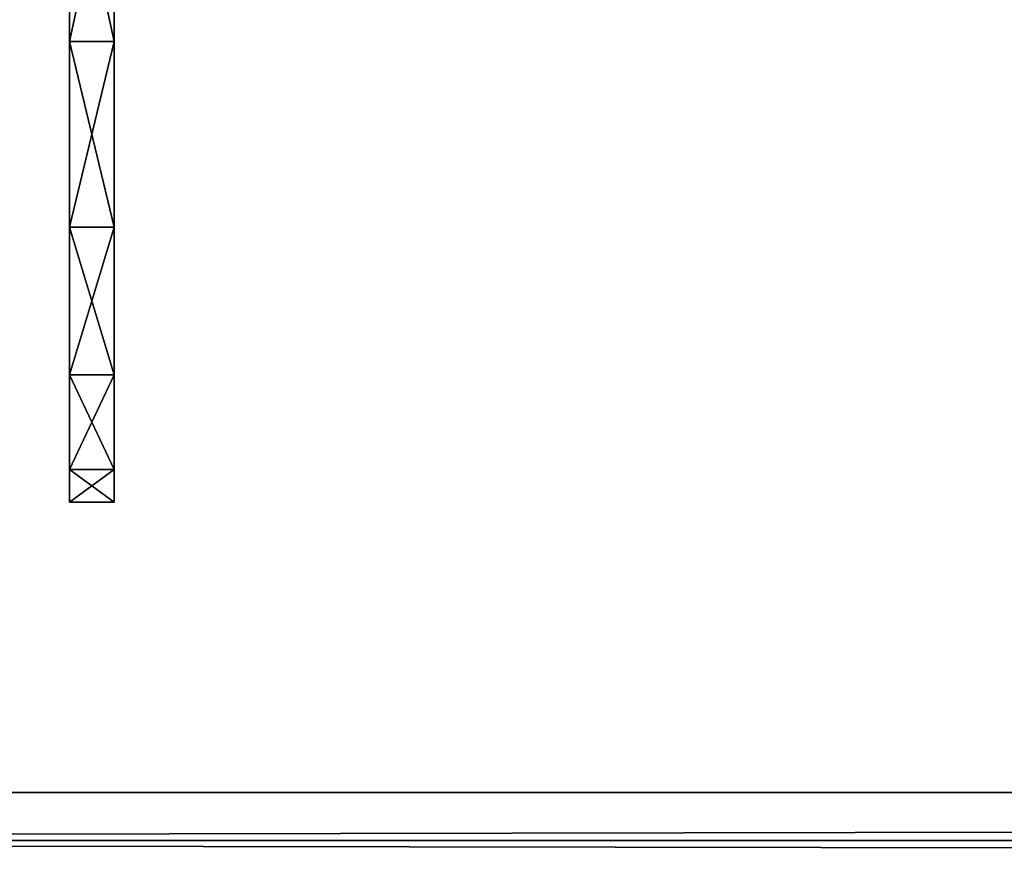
# Model space of a CAD drawing. Extents: x -398 to 398, y -1355 to -82.
# Tile 90 of 256: x -172 to -154, y -131 to -116. Entities that reach past the tile are written whole.
import ezdxf

# ---------------------------------------------------------------- set-up
doc = ezdxf.new("R2010")
doc.units = 0
doc.header["$MEASUREMENT"] = 0

msp = doc.modelspace()

# ---------------------------------------------------------------- linework, layer by layer
for points in [[(395.5, -525.467285, 437.803314), (395.5, -81.938164, 160.655502), (-395.5, -81.938164, 160.655502)], [(395.5, -525.467285, 437.803314), (-395.5, -81.938164, 160.655502), (-395.5, -525.467285, 437.803314)], [(-22.229691, -124.655098, 181.452103), (-396.5, -85.435806, 156.945206), (-395.5, -84.587761, 156.415207)], [(-22.229691, -124.6604, 181.443604), (-396.5, -85.441109, 156.936707), (-395.5, -84.593063, 156.406799)], [(395.5, -528.116882, 433.562988), (395.5, -84.587761, 156.415207), (-395.5, -84.587761, 156.415207)], [(395.5, -528.116882, 433.562988), (-395.5, -84.587761, 156.415207), (-395.5, -528.116882, 433.562988)], [(-395.5, -84.587761, 156.415207), (395.5, -84.587761, 156.415207), (-19.442101, -123.289597, 180.598801)], [(-395.5, -84.587761, 156.415207), (-19.442101, -123.289597, 180.598801), (-21.06683, -123.633301, 180.813599)], [(-395.5, -84.587761, 156.415207), (-21.06683, -123.633301, 180.813599), (-22.229691, -124.655098, 181.452103)], [(-395.5, -84.593063, 156.406799), (395.5, -84.593063, 156.406799), (-19.442101, -123.294899, 180.590302)], [(-395.5, -84.593063, 156.406799), (-19.442101, -123.294899, 180.590302), (-21.06683, -123.638603, 180.805099)], [(-395.5, -84.593063, 156.406799), (-21.06683, -123.638603, 180.805099), (-22.229691, -124.6604, 181.443604)], [(-396.5, -85.435806, 156.945206), (-22.478531, -125.502296, 181.981506), (-22.478531, -130.514999, 185.1138)], [(-396.5, -85.435806, 156.945206), (-22.478531, -130.514999, 185.1138), (-50.35714, -414.036102, 362.277405)], [(-396.5, -85.435806, 156.945206), (-50.35714, -414.036102, 362.277405), (-52.76738, -414.882812, 362.806488)], [(-396.5, -85.435806, 156.945206), (-52.76738, -414.882812, 362.806488), (-53.272449, -415.311096, 363.074097)], [(-396.5, -85.435806, 156.945206), (-53.272449, -415.311096, 363.074097), (-54.270809, -417.355103, 364.351288)], [(-396.5, -85.435806, 156.945206), (-54.270809, -417.355103, 364.351288), (-54.270809, -417.960785, 364.729889)], [(-396.5, -85.435806, 156.945206), (-54.270809, -417.960785, 364.729889), (-53.272449, -420.004791, 366.007111)], [(-396.5, -85.435806, 156.945206), (-53.272449, -420.004791, 366.007111), (-396.366211, -527.69281, 433.298004)], [(-22.478531, -125.502296, 181.981506), (-396.5, -85.435806, 156.945206), (-22.229691, -124.655098, 181.452103)], [(-396.5, -85.441109, 156.936707), (-22.478531, -125.507599, 181.973007), (-22.478531, -130.520294, 185.105301)], [(-396.5, -85.441109, 156.936707), (-22.478531, -130.520294, 185.105301), (-50.35714, -414.041412, 362.26889)], [(-396.5, -85.441109, 156.936707), (-50.35714, -414.041412, 362.26889), (-52.76738, -414.888092, 362.798004)], [(-396.5, -85.441109, 156.936707), (-52.76738, -414.888092, 362.798004), (-53.272449, -415.316406, 363.065613)], [(-396.5, -85.441109, 156.936707), (-53.272449, -415.316406, 363.065613), (-54.270809, -417.360413, 364.342896)], [(-396.5, -85.441109, 156.936707), (-54.270809, -417.360413, 364.342896), (-54.270809, -417.966095, 364.721405)], [(-396.5, -85.441109, 156.936707), (-54.270809, -417.966095, 364.721405), (-53.272449, -420.010101, 365.998596)], [(-396.5, -85.441109, 156.936707), (-53.272449, -420.010101, 365.998596), (-396.366211, -527.69812, 433.289612)], [(-22.478531, -125.507599, 181.973007), (-396.5, -85.441109, 156.936707), (-22.229691, -124.6604, 181.443604)], [(243, -100.280098, 127.672203), (-235.265503, -167.884293, 169.916), (-243, -100.280098, 127.672203)], [(243, -100.280098, 127.672203), (235.265503, -167.884293, 169.916), (-235.265503, -167.884293, 169.916)], [(243, -100.704002, 126.993698), (-235.265503, -168.308197, 169.237503), (-243, -100.704002, 126.993698)], [(243, -100.704002, 126.993698), (235.265503, -168.308197, 169.237503), (-235.265503, -168.308197, 169.237503)], [(235.114594, -129.460007), (-233, -110.733902), (-235.114594, -129.460007)], [(235.114594, -129.460007, 0.8), (-233, -110.733902, 0.8), (-235.114594, -129.460007, 0.8)], [(235.114594, -129.460007), (-83, -110.733902), (-233, -110.733902)], [(235.114594, -129.460007, 0.8), (-83, -110.733902, 0.8), (-233, -110.733902, 0.8)], [(-171.300003, -115.942299, 113.235802), (-171.300003, -115.942299, 13.90992), (-171.300003, -112.233902, 13.32285)], [(-171.300003, -115.942299, 113.235802), (-171.300003, -112.233902, 13.32285), (-171.300003, -112.233902, 113.8228)], [(-170.5, -115.942101, 113.235497), (-171.300003, -115.942101, 113.235497), (-171.300003, -112.233902, 113.8228)], [(-170.5, -115.942101, 113.235497), (-171.300003, -112.233902, 113.8228), (-170.5, -112.233902, 113.8228)], [(-171.300003, -115.942101, 13.91017), (-170.5, -115.942101, 13.91017), (-170.5, -112.233902, 13.32285)], [(-171.300003, -115.942101, 13.91017), (-170.5, -112.233902, 13.32285), (-171.300003, -112.233902, 13.32285)], [(-170.5, -115.942299, 113.235802), (-170.5, -115.942299, 13.90992), (-170.5, -112.233902, 13.32285)], [(-170.5, -115.942299, 113.235802), (-170.5, -112.233902, 13.32285), (-170.5, -112.233902, 113.8228)], [(-170.5, -119.287399, 111.531097), (-171.300003, -115.942101, 113.235497), (-170.5, -115.942101, 113.235497)], [(-171.300003, -115.942101, 113.235497), (-170.5, -119.287399, 111.531097), (-171.300003, -119.287399, 111.531097)], [(-171.300003, -119.287399, 15.61464), (-170.5, -119.287399, 15.61464), (-170.5, -115.942101, 13.91017)], [(-171.300003, -119.287399, 15.61464), (-170.5, -115.942101, 13.91017), (-171.300003, -115.942101, 13.91017)], [(-171.300003, -119.287201, 111.531097), (-171.300003, -115.942299, 13.90992), (-171.300003, -115.942299, 113.235802)], [(-171.300003, -115.942299, 13.90992), (-171.300003, -119.287201, 111.531097), (-171.300003, -119.287201, 15.61464)], [(-170.5, -119.287201, 111.531097), (-170.5, -115.942299, 13.90992), (-170.5, -115.942299, 113.235802)], [(-170.5, -115.942299, 13.90992), (-170.5, -119.287201, 111.531097), (-170.5, -119.287201, 15.61464)], [(-171.300003, -119.287201, 15.61464), (-171.300003, -119.287201, 111.531097), (-171.300003, -121.942101, 108.876198)], [(-171.300003, -119.287201, 15.61464), (-171.300003, -121.942101, 108.876198), (-171.300003, -121.942101, 18.269541)], [(-171.300003, -119.287399, 111.531097), (-170.5, -119.287399, 111.531097), (-170.5, -121.942101, 108.876297)], [(-171.300003, -119.287399, 111.531097), (-170.5, -121.942101, 108.876297), (-171.300003, -121.942101, 108.876297)], [(-171.300003, -121.942101, 18.269421), (-170.5, -121.942101, 18.269421), (-170.5, -119.287399, 15.61464)], [(-171.300003, -121.942101, 18.269421), (-170.5, -119.287399, 15.61464), (-171.300003, -119.287399, 15.61464)], [(-170.5, -119.287201, 15.61464), (-170.5, -119.287201, 111.531097), (-170.5, -121.942101, 108.876198)], [(-170.5, -119.287201, 15.61464), (-170.5, -121.942101, 108.876198), (-170.5, -121.942101, 18.269541)], [(-171.300003, -121.942101, 18.269541), (-171.300003, -121.942101, 108.876198), (-171.300003, -123.646896, 105.531303)], [(-171.300003, -121.942101, 18.269541), (-171.300003, -123.646896, 105.531303), (-171.300003, -123.646896, 21.614441)], [(-171.300003, -121.942101, 108.876297), (-170.5, -121.942101, 108.876297), (-170.5, -123.646599, 105.531097)], [(-171.300003, -121.942101, 108.876297), (-170.5, -123.646599, 105.531097), (-171.300003, -123.646599, 105.531097)], [(-170.5, -121.942101, 18.269421), (-171.300003, -123.646599, 21.614639), (-170.5, -123.646599, 21.614639)], [(-171.300003, -123.646599, 21.614639), (-170.5, -121.942101, 18.269421), (-171.300003, -121.942101, 18.269421)], [(-170.5, -121.942101, 18.269541), (-170.5, -121.942101, 108.876198), (-170.5, -123.646896, 105.531303)], [(-170.5, -121.942101, 18.269541), (-170.5, -123.646896, 105.531303), (-170.5, -123.646896, 21.614441)], [(-171.300003, -123.646599, 105.531097), (-170.5, -123.646599, 105.531097), (-170.5, -124.233902, 101.8228)], [(-171.300003, -123.646599, 105.531097), (-170.5, -124.233902, 101.8228), (-171.300003, -124.233902, 101.8228)], [(-170.5, -123.646599, 21.614639), (-171.300003, -123.646599, 21.614639), (-171.300003, -124.233902, 25.322849)], [(-170.5, -123.646599, 21.614639), (-171.300003, -124.233902, 25.322849), (-170.5, -124.233902, 25.322849)], [(-171.300003, -123.646896, 21.614441), (-171.300003, -123.646896, 105.531303), (-171.300003, -124.233902, 101.8228)], [(-171.300003, -123.646896, 21.614441), (-171.300003, -124.233902, 101.8228), (-171.300003, -124.233902, 25.322849)], [(-170.5, -123.646896, 21.614441), (-170.5, -123.646896, 105.531303), (-170.5, -124.233902, 101.8228)], [(-170.5, -123.646896, 21.614441), (-170.5, -124.233902, 101.8228), (-170.5, -124.233902, 25.322849)], [(-170.5, -124.233902, 101.8228), (-170.5, -124.233902, 25.322849), (-171.300003, -124.233902, 101.8228)], [(-171.300003, -124.233902, 101.8228), (-170.5, -124.233902, 25.322849), (-171.300003, -124.233902, 25.322849)], [(235.114594, -129.460007), (-235.114594, -129.460007), (-235.028595, -130.326599)], [(235.114594, -129.460007, 0.8), (-235.114594, -129.460007, 0.8), (-235.028595, -130.326599, 0.8)], [(235.114594, -129.460007), (-235.028595, -130.326599), (235.028595, -130.326599)], [(235.114594, -129.460007, 0.8), (-235.028595, -130.326599, 0.8), (235.028595, -130.326599, 0.8)], [(235.439102, -131.094696), (-235.028595, -130.326599), (-235.114594, -254.460007)], [(235.439102, -131.094696, 0.8), (-235.028595, -130.326599, 0.8), (-235.114594, -254.460007, 0.8)], [(235.028595, -130.326599), (-235.028595, -130.326599), (235.439102, -131.094696)], [(235.028595, -130.326599, 0.8), (-235.028595, -130.326599, 0.8), (235.439102, -131.094696, 0.8)]]:
    msp.add_3dface(points)

doc.saveas('drawing.dxf')
